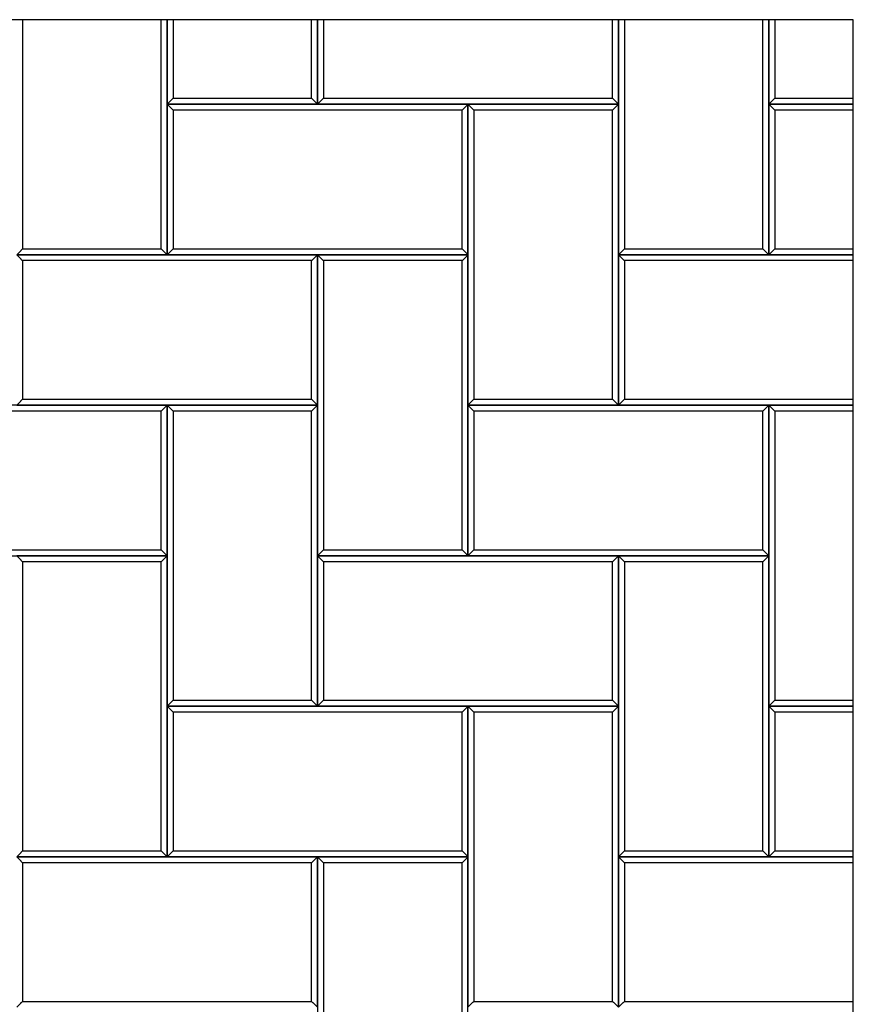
# Model space of a CAD drawing. Header units: millimetres. Extents: x 3599.64 to 3608.29, y 2161.69 to 2166.79.
# Tile 21 of 22: x 3607.46 to 3608.29, y 2162.68 to 2163.66. Entities that reach past the tile are written whole.
import ezdxf

# ---------------------------------------------------------------- set-up
doc = ezdxf.new("R2010")
doc.units = ezdxf.units.MM
doc.layers.add('Default', color=7, linetype='Continuous', true_color=0x000000)
doc.layers.add('Make2D$Visible$Curves', color=7, linetype='Continuous', true_color=0x000000)

# ---------------------------------------------------------------- blocks, each defined once
blk = doc.blocks.new('Wisteria4')
at = {"layer": 'Default'}
blk.add_lwpolyline([(3606.31906, 2161.68871), (3608.28756, 2161.68871), (3608.28756, 2163.65721), (3606.31906, 2163.65721)], close=True, dxfattribs=at)
at = {"layer": 'Make2D$Visible$Curves', "color": 18, "lineweight": -3, "true_color": 0x000000}
for points, degree in [([(3607.45922, 2163.65721), (3607.45922, 2163.54304), (3607.45922, 2163.42887)], 2), ([(3607.5974, 2163.42887), (3607.5974, 2163.54304), (3607.5974, 2163.65721)], 2), ([(3607.60331, 2163.65721), (3607.60331, 2163.61509), (3607.60331, 2163.57296)], 2), ([(3607.60331, 2163.42296), (3607.60331, 2163.54009), (3607.60331, 2163.65721)], 2), ([(3607.60922, 2163.65721), (3607.60922, 2163.61804), (3607.60922, 2163.57887)], 2), ([(3607.7474, 2163.57887), (3607.7474, 2163.61804), (3607.7474, 2163.65721)], 2), ([(3607.75331, 2163.65721), (3607.75331, 2163.61509), (3607.75331, 2163.57296)], 2), ([(3607.75331, 2163.57296), (3607.75331, 2163.61509), (3607.75331, 2163.65721)], 2), ([(3607.75922, 2163.65721), (3607.75922, 2163.61804), (3607.75922, 2163.57887)], 2), ([(3608.0474, 2163.57887), (3608.0474, 2163.61804), (3608.0474, 2163.65721)], 2), ([(3608.05331, 2163.57296), (3608.05331, 2163.61509), (3608.05331, 2163.65721)], 2), ([(3608.05331, 2163.65721), (3608.05331, 2163.54009), (3608.05331, 2163.42296)], 2), ([(3608.05922, 2163.65721), (3608.05922, 2163.54304), (3608.05922, 2163.42887)], 2), ([(3608.1974, 2163.42887), (3608.1974, 2163.54304), (3608.1974, 2163.65721)], 2), ([(3608.20331, 2163.65721), (3608.20331, 2163.61509), (3608.20331, 2163.57296)], 2), ([(3608.20331, 2163.42296), (3608.20331, 2163.54009), (3608.20331, 2163.65721)], 2), ([(3608.20922, 2163.65721), (3608.20922, 2163.61804), (3608.20922, 2163.57887)], 2), ([(3607.60922, 2163.57887), (3607.609, 2163.57865), (3607.60856, 2163.57821), (3607.6079, 2163.57755), (3607.60725, 2163.5769), (3607.60659, 2163.57624), (3607.60593, 2163.57558), (3607.60528, 2163.57493), (3607.60462, 2163.57427), (3607.60397, 2163.57362), (3607.60353, 2163.57318), (3607.60331, 2163.57296)], 3), ([(3607.60922, 2163.57887), (3607.67831, 2163.57887), (3607.7474, 2163.57887)], 2), ([(3607.75331, 2163.57296), (3607.75309, 2163.57318), (3607.75265, 2163.57362), (3607.752, 2163.57427), (3607.75134, 2163.57493), (3607.75069, 2163.57558), (3607.75003, 2163.57624), (3607.74937, 2163.5769), (3607.74872, 2163.57755), (3607.74806, 2163.57821), (3607.74762, 2163.57865), (3607.7474, 2163.57887)], 3), ([(3607.75331, 2163.57296), (3607.75353, 2163.57318), (3607.75397, 2163.57362), (3607.75462, 2163.57427), (3607.75528, 2163.57493), (3607.75593, 2163.57558), (3607.75659, 2163.57624), (3607.75725, 2163.5769), (3607.7579, 2163.57755), (3607.75856, 2163.57821), (3607.759, 2163.57865), (3607.75922, 2163.57887)], 3), ([(3607.75922, 2163.57887), (3607.90331, 2163.57887), (3608.0474, 2163.57887)], 2), ([(3608.0474, 2163.57887), (3608.04762, 2163.57865), (3608.04806, 2163.57821), (3608.04872, 2163.57755), (3608.04937, 2163.5769), (3608.05003, 2163.57624), (3608.05069, 2163.57558), (3608.05134, 2163.57493), (3608.052, 2163.57427), (3608.05265, 2163.57362), (3608.05309, 2163.57318), (3608.05331, 2163.57296)], 3), ([(3608.20922, 2163.57887), (3608.209, 2163.57865), (3608.20856, 2163.57821), (3608.2079, 2163.57755), (3608.20725, 2163.5769), (3608.20659, 2163.57624), (3608.20593, 2163.57558), (3608.20528, 2163.57493), (3608.20462, 2163.57427), (3608.20397, 2163.57362), (3608.20353, 2163.57318), (3608.20331, 2163.57296)], 3), ([(3608.20922, 2163.57887), (3608.24839, 2163.57887), (3608.28756, 2163.57887)], 2), ([(3607.60331, 2163.57296), (3607.67831, 2163.57296), (3607.75331, 2163.57296)], 2), ([(3607.60331, 2163.57296), (3607.60353, 2163.57274), (3607.60397, 2163.5723), (3607.60462, 2163.57165), (3607.60528, 2163.57099), (3607.60593, 2163.57034), (3607.60659, 2163.56968), (3607.60725, 2163.56902), (3607.6079, 2163.56837), (3607.60856, 2163.56771), (3607.609, 2163.56727), (3607.60922, 2163.56705)], 3), ([(3607.60331, 2163.57296), (3607.60331, 2163.49796), (3607.60331, 2163.42296)], 2), ([(3607.90331, 2163.57296), (3607.75331, 2163.57296), (3607.60331, 2163.57296)], 2), ([(3607.75331, 2163.57296), (3607.90331, 2163.57296), (3608.05331, 2163.57296)], 2), ([(3607.90331, 2163.57296), (3607.90309, 2163.57274), (3607.90265, 2163.5723), (3607.902, 2163.57165), (3607.90134, 2163.57099), (3607.90069, 2163.57034), (3607.90003, 2163.56968), (3607.89937, 2163.56902), (3607.89872, 2163.56837), (3607.89806, 2163.56771), (3607.89762, 2163.56727), (3607.8974, 2163.56705)], 3), ([(3607.90331, 2163.42296), (3607.90331, 2163.49796), (3607.90331, 2163.57296)], 2), ([(3608.05331, 2163.57296), (3607.97831, 2163.57296), (3607.90331, 2163.57296)], 2), ([(3607.90331, 2163.57296), (3607.90331, 2163.42296), (3607.90331, 2163.27296)], 2), ([(3607.90331, 2163.57296), (3607.90353, 2163.57274), (3607.90397, 2163.5723), (3607.90462, 2163.57165), (3607.90528, 2163.57099), (3607.90593, 2163.57034), (3607.90659, 2163.56968), (3607.90725, 2163.56902), (3607.9079, 2163.56837), (3607.90856, 2163.56771), (3607.909, 2163.56727), (3607.90922, 2163.56705)], 3), ([(3608.05331, 2163.57296), (3608.05309, 2163.57274), (3608.05265, 2163.5723), (3608.052, 2163.57165), (3608.05134, 2163.57099), (3608.05069, 2163.57034), (3608.05003, 2163.56968), (3608.04937, 2163.56902), (3608.04872, 2163.56837), (3608.04806, 2163.56771), (3608.04762, 2163.56727), (3608.0474, 2163.56705)], 3), ([(3608.05331, 2163.27296), (3608.05331, 2163.42296), (3608.05331, 2163.57296)], 2), ([(3608.20331, 2163.57296), (3608.20353, 2163.57274), (3608.20397, 2163.5723), (3608.20462, 2163.57165), (3608.20528, 2163.57099), (3608.20593, 2163.57034), (3608.20659, 2163.56968), (3608.20725, 2163.56902), (3608.2079, 2163.56837), (3608.20856, 2163.56771), (3608.209, 2163.56727), (3608.20922, 2163.56705)], 3), ([(3608.20331, 2163.57296), (3608.20331, 2163.49796), (3608.20331, 2163.42296)], 2), ([(3608.20331, 2163.57296), (3608.24544, 2163.57296), (3608.28756, 2163.57296)], 2), ([(3608.28756, 2163.57296), (3608.24544, 2163.57296), (3608.20331, 2163.57296)], 2), ([(3607.8974, 2163.56705), (3607.75331, 2163.56705), (3607.60922, 2163.56705)], 2), ([(3607.60922, 2163.56705), (3607.60922, 2163.49796), (3607.60922, 2163.42887)], 2), ([(3607.8974, 2163.42887), (3607.8974, 2163.49796), (3607.8974, 2163.56705)], 2), ([(3608.0474, 2163.56705), (3607.97831, 2163.56705), (3607.90922, 2163.56705)], 2), ([(3607.90922, 2163.56705), (3607.90922, 2163.42296), (3607.90922, 2163.27887)], 2), ([(3608.0474, 2163.27887), (3608.0474, 2163.42296), (3608.0474, 2163.56705)], 2), ([(3608.20922, 2163.56705), (3608.20922, 2163.49796), (3608.20922, 2163.42887)], 2), ([(3608.28756, 2163.56705), (3608.24839, 2163.56705), (3608.20922, 2163.56705)], 2), ([(3607.45922, 2163.42887), (3607.459, 2163.42865), (3607.45856, 2163.42821), (3607.4579, 2163.42755), (3607.45725, 2163.4269), (3607.45659, 2163.42624), (3607.45593, 2163.42558), (3607.45528, 2163.42493), (3607.45462, 2163.42427), (3607.45397, 2163.42362), (3607.45353, 2163.42318), (3607.45331, 2163.42296)], 3), ([(3607.45331, 2163.42296), (3607.52831, 2163.42296), (3607.60331, 2163.42296)], 2), ([(3607.45331, 2163.42296), (3607.45353, 2163.42274), (3607.45397, 2163.4223), (3607.45462, 2163.42165), (3607.45528, 2163.42099), (3607.45593, 2163.42034), (3607.45659, 2163.41968), (3607.45725, 2163.41902), (3607.4579, 2163.41837), (3607.45856, 2163.41771), (3607.459, 2163.41727), (3607.45922, 2163.41705)], 3), ([(3607.75331, 2163.42296), (3607.60331, 2163.42296), (3607.45331, 2163.42296)], 2), ([(3607.45922, 2163.42887), (3607.52831, 2163.42887), (3607.5974, 2163.42887)], 2), ([(3607.60331, 2163.42296), (3607.60309, 2163.42318), (3607.60265, 2163.42362), (3607.602, 2163.42427), (3607.60134, 2163.42493), (3607.60069, 2163.42558), (3607.60003, 2163.42624), (3607.59937, 2163.4269), (3607.59872, 2163.42755), (3607.59806, 2163.42821), (3607.59762, 2163.42865), (3607.5974, 2163.42887)], 3), ([(3607.60331, 2163.42296), (3607.60353, 2163.42318), (3607.60397, 2163.42362), (3607.60462, 2163.42427), (3607.60528, 2163.42493), (3607.60593, 2163.42558), (3607.60659, 2163.42624), (3607.60725, 2163.4269), (3607.6079, 2163.42755), (3607.60856, 2163.42821), (3607.609, 2163.42865), (3607.60922, 2163.42887)], 3), ([(3607.60331, 2163.42296), (3607.75331, 2163.42296), (3607.90331, 2163.42296)], 2), ([(3607.60922, 2163.42887), (3607.75331, 2163.42887), (3607.8974, 2163.42887)], 2), ([(3607.75331, 2163.42296), (3607.75309, 2163.42274), (3607.75265, 2163.4223), (3607.752, 2163.42165), (3607.75134, 2163.42099), (3607.75069, 2163.42034), (3607.75003, 2163.41968), (3607.74937, 2163.41902), (3607.74872, 2163.41837), (3607.74806, 2163.41771), (3607.74762, 2163.41727), (3607.7474, 2163.41705)], 3), ([(3607.75331, 2163.27296), (3607.75331, 2163.34796), (3607.75331, 2163.42296)], 2), ([(3607.90331, 2163.42296), (3607.82831, 2163.42296), (3607.75331, 2163.42296)], 2), ([(3607.75331, 2163.42296), (3607.75331, 2163.27296), (3607.75331, 2163.12296)], 2), ([(3607.75331, 2163.42296), (3607.75353, 2163.42274), (3607.75397, 2163.4223), (3607.75462, 2163.42165), (3607.75528, 2163.42099), (3607.75593, 2163.42034), (3607.75659, 2163.41968), (3607.75725, 2163.41902), (3607.7579, 2163.41837), (3607.75856, 2163.41771), (3607.759, 2163.41727), (3607.75922, 2163.41705)], 3), ([(3607.8974, 2163.42887), (3607.89762, 2163.42865), (3607.89806, 2163.42821), (3607.89872, 2163.42755), (3607.89937, 2163.4269), (3607.90003, 2163.42624), (3607.90069, 2163.42558), (3607.90134, 2163.42493), (3607.902, 2163.42427), (3607.90265, 2163.42362), (3607.90309, 2163.42318), (3607.90331, 2163.42296)], 3), ([(3607.90331, 2163.42296), (3607.90309, 2163.42274), (3607.90265, 2163.4223), (3607.902, 2163.42165), (3607.90134, 2163.42099), (3607.90069, 2163.42034), (3607.90003, 2163.41968), (3607.89937, 2163.41902), (3607.89872, 2163.41837), (3607.89806, 2163.41771), (3607.89762, 2163.41727), (3607.8974, 2163.41705)], 3), ([(3607.90331, 2163.12296), (3607.90331, 2163.27296), (3607.90331, 2163.42296)], 2), ([(3608.05922, 2163.42887), (3608.059, 2163.42865), (3608.05856, 2163.42821), (3608.0579, 2163.42755), (3608.05725, 2163.4269), (3608.05659, 2163.42624), (3608.05593, 2163.42558), (3608.05528, 2163.42493), (3608.05462, 2163.42427), (3608.05397, 2163.42362), (3608.05353, 2163.42318), (3608.05331, 2163.42296)], 3), ([(3608.05331, 2163.42296), (3608.12831, 2163.42296), (3608.20331, 2163.42296)], 2), ([(3608.05331, 2163.42296), (3608.05353, 2163.42274), (3608.05397, 2163.4223), (3608.05462, 2163.42165), (3608.05528, 2163.42099), (3608.05593, 2163.42034), (3608.05659, 2163.41968), (3608.05725, 2163.41902), (3608.0579, 2163.41837), (3608.05856, 2163.41771), (3608.059, 2163.41727), (3608.05922, 2163.41705)], 3), ([(3608.05331, 2163.42296), (3608.05331, 2163.34796), (3608.05331, 2163.27296)], 2), ([(3608.28756, 2163.42296), (3608.17044, 2163.42296), (3608.05331, 2163.42296)], 2), ([(3608.05922, 2163.42887), (3608.12831, 2163.42887), (3608.1974, 2163.42887)], 2), ([(3608.20331, 2163.42296), (3608.20309, 2163.42318), (3608.20265, 2163.42362), (3608.202, 2163.42427), (3608.20134, 2163.42493), (3608.20069, 2163.42558), (3608.20003, 2163.42624), (3608.19937, 2163.4269), (3608.19872, 2163.42755), (3608.19806, 2163.42821), (3608.19762, 2163.42865), (3608.1974, 2163.42887)], 3), ([(3608.20331, 2163.42296), (3608.20353, 2163.42318), (3608.20397, 2163.42362), (3608.20462, 2163.42427), (3608.20528, 2163.42493), (3608.20593, 2163.42558), (3608.20659, 2163.42624), (3608.20725, 2163.4269), (3608.2079, 2163.42755), (3608.20856, 2163.42821), (3608.209, 2163.42865), (3608.20922, 2163.42887)], 3), ([(3608.20331, 2163.42296), (3608.24544, 2163.42296), (3608.28756, 2163.42296)], 2), ([(3608.20922, 2163.42887), (3608.24839, 2163.42887), (3608.28756, 2163.42887)], 2), ([(3607.7474, 2163.41705), (3607.60331, 2163.41705), (3607.45922, 2163.41705)], 2), ([(3607.45922, 2163.41705), (3607.45922, 2163.34796), (3607.45922, 2163.27887)], 2), ([(3607.7474, 2163.27887), (3607.7474, 2163.34796), (3607.7474, 2163.41705)], 2), ([(3607.8974, 2163.41705), (3607.82831, 2163.41705), (3607.75922, 2163.41705)], 2), ([(3607.75922, 2163.41705), (3607.75922, 2163.27296), (3607.75922, 2163.12887)], 2), ([(3607.8974, 2163.12887), (3607.8974, 2163.27296), (3607.8974, 2163.41705)], 2), ([(3608.05922, 2163.41705), (3608.05922, 2163.34796), (3608.05922, 2163.27887)], 2), ([(3608.28756, 2163.41705), (3608.17339, 2163.41705), (3608.05922, 2163.41705)], 2), ([(3607.45331, 2163.27296), (3607.45353, 2163.27318), (3607.45397, 2163.27362), (3607.45462, 2163.27427), (3607.45528, 2163.27493), (3607.45593, 2163.27558), (3607.45659, 2163.27624), (3607.45725, 2163.2769), (3607.4579, 2163.27755), (3607.45856, 2163.27821), (3607.459, 2163.27865), (3607.45922, 2163.27887)], 3), ([(3607.45922, 2163.27887), (3607.60331, 2163.27887), (3607.7474, 2163.27887)], 2), ([(3607.7474, 2163.27887), (3607.74762, 2163.27865), (3607.74806, 2163.27821), (3607.74872, 2163.27755), (3607.74937, 2163.2769), (3607.75003, 2163.27624), (3607.75069, 2163.27558), (3607.75134, 2163.27493), (3607.752, 2163.27427), (3607.75265, 2163.27362), (3607.75309, 2163.27318), (3607.75331, 2163.27296)], 3), ([(3607.90922, 2163.27887), (3607.909, 2163.27865), (3607.90856, 2163.27821), (3607.9079, 2163.27755), (3607.90725, 2163.2769), (3607.90659, 2163.27624), (3607.90593, 2163.27558), (3607.90528, 2163.27493), (3607.90462, 2163.27427), (3607.90397, 2163.27362), (3607.90353, 2163.27318), (3607.90331, 2163.27296)], 3), ([(3607.90922, 2163.27887), (3607.97831, 2163.27887), (3608.0474, 2163.27887)], 2), ([(3608.05331, 2163.27296), (3608.05309, 2163.27318), (3608.05265, 2163.27362), (3608.052, 2163.27427), (3608.05134, 2163.27493), (3608.05069, 2163.27558), (3608.05003, 2163.27624), (3608.04937, 2163.2769), (3608.04872, 2163.27755), (3608.04806, 2163.27821), (3608.04762, 2163.27865), (3608.0474, 2163.27887)], 3), ([(3608.05331, 2163.27296), (3608.05353, 2163.27318), (3608.05397, 2163.27362), (3608.05462, 2163.27427), (3608.05528, 2163.27493), (3608.05593, 2163.27558), (3608.05659, 2163.27624), (3608.05725, 2163.2769), (3608.0579, 2163.27755), (3608.05856, 2163.27821), (3608.059, 2163.27865), (3608.05922, 2163.27887)], 3), ([(3608.05922, 2163.27887), (3608.17339, 2163.27887), (3608.28756, 2163.27887)], 2), ([(3607.60331, 2163.27296), (3607.45331, 2163.27296), (3607.30331, 2163.27296)], 2), ([(3607.5974, 2163.26705), (3607.45331, 2163.26705), (3607.30922, 2163.26705)], 2), ([(3607.45331, 2163.27296), (3607.60331, 2163.27296), (3607.75331, 2163.27296)], 2), ([(3607.60331, 2163.27296), (3607.60309, 2163.27274), (3607.60265, 2163.2723), (3607.602, 2163.27165), (3607.60134, 2163.27099), (3607.60069, 2163.27034), (3607.60003, 2163.26968), (3607.59937, 2163.26902), (3607.59872, 2163.26837), (3607.59806, 2163.26771), (3607.59762, 2163.26727), (3607.5974, 2163.26705)], 3), ([(3607.5974, 2163.12887), (3607.5974, 2163.19796), (3607.5974, 2163.26705)], 2), ([(3607.60331, 2163.12296), (3607.60331, 2163.19796), (3607.60331, 2163.27296)], 2), ([(3607.75331, 2163.27296), (3607.67831, 2163.27296), (3607.60331, 2163.27296)], 2), ([(3607.60331, 2163.27296), (3607.60331, 2163.12296), (3607.60331, 2162.97296)], 2), ([(3607.60331, 2163.27296), (3607.60353, 2163.27274), (3607.60397, 2163.2723), (3607.60462, 2163.27165), (3607.60528, 2163.27099), (3607.60593, 2163.27034), (3607.60659, 2163.26968), (3607.60725, 2163.26902), (3607.6079, 2163.26837), (3607.60856, 2163.26771), (3607.609, 2163.26727), (3607.60922, 2163.26705)], 3), ([(3607.7474, 2163.26705), (3607.67831, 2163.26705), (3607.60922, 2163.26705)], 2), ([(3607.60922, 2163.26705), (3607.60922, 2163.12296), (3607.60922, 2162.97887)], 2), ([(3607.75331, 2163.27296), (3607.75309, 2163.27274), (3607.75265, 2163.2723), (3607.752, 2163.27165), (3607.75134, 2163.27099), (3607.75069, 2163.27034), (3607.75003, 2163.26968), (3607.74937, 2163.26902), (3607.74872, 2163.26837), (3607.74806, 2163.26771), (3607.74762, 2163.26727), (3607.7474, 2163.26705)], 3), ([(3607.7474, 2162.97887), (3607.7474, 2163.12296), (3607.7474, 2163.26705)], 2), ([(3607.75331, 2162.97296), (3607.75331, 2163.12296), (3607.75331, 2163.27296)], 2), ([(3607.90331, 2163.27296), (3607.97831, 2163.27296), (3608.05331, 2163.27296)], 2), ([(3607.90331, 2163.27296), (3607.90353, 2163.27274), (3607.90397, 2163.2723), (3607.90462, 2163.27165), (3607.90528, 2163.27099), (3607.90593, 2163.27034), (3607.90659, 2163.26968), (3607.90725, 2163.26902), (3607.9079, 2163.26837), (3607.90856, 2163.26771), (3607.909, 2163.26727), (3607.90922, 2163.26705)], 3), ([(3607.90331, 2163.27296), (3607.90331, 2163.19796), (3607.90331, 2163.12296)], 2), ([(3608.20331, 2163.27296), (3608.05331, 2163.27296), (3607.90331, 2163.27296)], 2), ([(3608.1974, 2163.26705), (3608.05331, 2163.26705), (3607.90922, 2163.26705)], 2), ([(3607.90922, 2163.26705), (3607.90922, 2163.19796), (3607.90922, 2163.12887)], 2), ([(3608.05331, 2163.27296), (3608.17044, 2163.27296), (3608.28756, 2163.27296)], 2), ([(3608.20331, 2163.27296), (3608.20309, 2163.27274), (3608.20265, 2163.2723), (3608.202, 2163.27165), (3608.20134, 2163.27099), (3608.20069, 2163.27034), (3608.20003, 2163.26968), (3608.19937, 2163.26902), (3608.19872, 2163.26837), (3608.19806, 2163.26771), (3608.19762, 2163.26727), (3608.1974, 2163.26705)], 3), ([(3608.1974, 2163.12887), (3608.1974, 2163.19796), (3608.1974, 2163.26705)], 2), ([(3608.20331, 2163.12296), (3608.20331, 2163.19796), (3608.20331, 2163.27296)], 2), ([(3608.20331, 2163.27296), (3608.20331, 2163.12296), (3608.20331, 2162.97296)], 2), ([(3608.20331, 2163.27296), (3608.20353, 2163.27274), (3608.20397, 2163.2723), (3608.20462, 2163.27165), (3608.20528, 2163.27099), (3608.20593, 2163.27034), (3608.20659, 2163.26968), (3608.20725, 2163.26902), (3608.2079, 2163.26837), (3608.20856, 2163.26771), (3608.209, 2163.26727), (3608.20922, 2163.26705)], 3), ([(3608.28756, 2163.27296), (3608.24544, 2163.27296), (3608.20331, 2163.27296)], 2), ([(3608.20922, 2163.26705), (3608.20922, 2163.12296), (3608.20922, 2162.97887)], 2), ([(3608.28756, 2163.26705), (3608.24839, 2163.26705), (3608.20922, 2163.26705)], 2), ([(3607.30922, 2163.12887), (3607.45331, 2163.12887), (3607.5974, 2163.12887)], 2), ([(3607.5974, 2163.12887), (3607.59762, 2163.12865), (3607.59806, 2163.12821), (3607.59872, 2163.12755), (3607.59937, 2163.1269), (3607.60003, 2163.12624), (3607.60069, 2163.12558), (3607.60134, 2163.12493), (3607.602, 2163.12427), (3607.60265, 2163.12362), (3607.60309, 2163.12318), (3607.60331, 2163.12296)], 3), ([(3607.75922, 2163.12887), (3607.759, 2163.12865), (3607.75856, 2163.12821), (3607.7579, 2163.12755), (3607.75725, 2163.1269), (3607.75659, 2163.12624), (3607.75593, 2163.12558), (3607.75528, 2163.12493), (3607.75462, 2163.12427), (3607.75397, 2163.12362), (3607.75353, 2163.12318), (3607.75331, 2163.12296)], 3), ([(3607.75922, 2163.12887), (3607.82831, 2163.12887), (3607.8974, 2163.12887)], 2), ([(3607.90331, 2163.12296), (3607.90309, 2163.12318), (3607.90265, 2163.12362), (3607.902, 2163.12427), (3607.90134, 2163.12493), (3607.90069, 2163.12558), (3607.90003, 2163.12624), (3607.89937, 2163.1269), (3607.89872, 2163.12755), (3607.89806, 2163.12821), (3607.89762, 2163.12865), (3607.8974, 2163.12887)], 3), ([(3607.90331, 2163.12296), (3607.90353, 2163.12318), (3607.90397, 2163.12362), (3607.90462, 2163.12427), (3607.90528, 2163.12493), (3607.90593, 2163.12558), (3607.90659, 2163.12624), (3607.90725, 2163.1269), (3607.9079, 2163.12755), (3607.90856, 2163.12821), (3607.909, 2163.12865), (3607.90922, 2163.12887)], 3), ([(3607.90922, 2163.12887), (3608.05331, 2163.12887), (3608.1974, 2163.12887)], 2), ([(3608.1974, 2163.12887), (3608.19762, 2163.12865), (3608.19806, 2163.12821), (3608.19872, 2163.12755), (3608.19937, 2163.1269), (3608.20003, 2163.12624), (3608.20069, 2163.12558), (3608.20134, 2163.12493), (3608.202, 2163.12427), (3608.20265, 2163.12362), (3608.20309, 2163.12318), (3608.20331, 2163.12296)], 3), ([(3607.30331, 2163.12296), (3607.45331, 2163.12296), (3607.60331, 2163.12296)], 2), ([(3607.60331, 2163.12296), (3607.52831, 2163.12296), (3607.45331, 2163.12296)], 2), ([(3607.45331, 2163.12296), (3607.45353, 2163.12274), (3607.45397, 2163.1223), (3607.45462, 2163.12165), (3607.45528, 2163.12099), (3607.45593, 2163.12034), (3607.45659, 2163.11968), (3607.45725, 2163.11902), (3607.4579, 2163.11837), (3607.45856, 2163.11771), (3607.459, 2163.11727), (3607.45922, 2163.11705)], 3), ([(3607.60331, 2163.12296), (3607.60309, 2163.12274), (3607.60265, 2163.1223), (3607.602, 2163.12165), (3607.60134, 2163.12099), (3607.60069, 2163.12034), (3607.60003, 2163.11968), (3607.59937, 2163.11902), (3607.59872, 2163.11837), (3607.59806, 2163.11771), (3607.59762, 2163.11727), (3607.5974, 2163.11705)], 3), ([(3607.60331, 2162.82296), (3607.60331, 2162.97296), (3607.60331, 2163.12296)], 2), ([(3607.75331, 2163.12296), (3607.82831, 2163.12296), (3607.90331, 2163.12296)], 2), ([(3607.75331, 2163.12296), (3607.75353, 2163.12274), (3607.75397, 2163.1223), (3607.75462, 2163.12165), (3607.75528, 2163.12099), (3607.75593, 2163.12034), (3607.75659, 2163.11968), (3607.75725, 2163.11902), (3607.7579, 2163.11837), (3607.75856, 2163.11771), (3607.759, 2163.11727), (3607.75922, 2163.11705)], 3), ([(3607.75331, 2163.12296), (3607.75331, 2163.04796), (3607.75331, 2162.97296)], 2), ([(3608.05331, 2163.12296), (3607.90331, 2163.12296), (3607.75331, 2163.12296)], 2), ([(3607.90331, 2163.12296), (3608.05331, 2163.12296), (3608.20331, 2163.12296)], 2), ([(3608.05331, 2163.12296), (3608.05309, 2163.12274), (3608.05265, 2163.1223), (3608.052, 2163.12165), (3608.05134, 2163.12099), (3608.05069, 2163.12034), (3608.05003, 2163.11968), (3608.04937, 2163.11902), (3608.04872, 2163.11837), (3608.04806, 2163.11771), (3608.04762, 2163.11727), (3608.0474, 2163.11705)], 3), ([(3608.05331, 2162.97296), (3608.05331, 2163.04796), (3608.05331, 2163.12296)], 2), ([(3608.20331, 2163.12296), (3608.12831, 2163.12296), (3608.05331, 2163.12296)], 2), ([(3608.05331, 2163.12296), (3608.05331, 2162.97296), (3608.05331, 2162.82296)], 2), ([(3608.05331, 2163.12296), (3608.05353, 2163.12274), (3608.05397, 2163.1223), (3608.05462, 2163.12165), (3608.05528, 2163.12099), (3608.05593, 2163.12034), (3608.05659, 2163.11968), (3608.05725, 2163.11902), (3608.0579, 2163.11837), (3608.05856, 2163.11771), (3608.059, 2163.11727), (3608.05922, 2163.11705)], 3), ([(3608.20331, 2163.12296), (3608.20309, 2163.12274), (3608.20265, 2163.1223), (3608.202, 2163.12165), (3608.20134, 2163.12099), (3608.20069, 2163.12034), (3608.20003, 2163.11968), (3608.19937, 2163.11902), (3608.19872, 2163.11837), (3608.19806, 2163.11771), (3608.19762, 2163.11727), (3608.1974, 2163.11705)], 3), ([(3608.20331, 2162.82296), (3608.20331, 2162.97296), (3608.20331, 2163.12296)], 2), ([(3607.5974, 2163.11705), (3607.52831, 2163.11705), (3607.45922, 2163.11705)], 2), ([(3607.45922, 2163.11705), (3607.45922, 2162.97296), (3607.45922, 2162.82887)], 2), ([(3607.5974, 2162.82887), (3607.5974, 2162.97296), (3607.5974, 2163.11705)], 2), ([(3608.0474, 2163.11705), (3607.90331, 2163.11705), (3607.75922, 2163.11705)], 2), ([(3607.75922, 2163.11705), (3607.75922, 2163.04796), (3607.75922, 2162.97887)], 2), ([(3608.0474, 2162.97887), (3608.0474, 2163.04796), (3608.0474, 2163.11705)], 2), ([(3608.1974, 2163.11705), (3608.12831, 2163.11705), (3608.05922, 2163.11705)], 2), ([(3608.05922, 2163.11705), (3608.05922, 2162.97296), (3608.05922, 2162.82887)], 2), ([(3608.1974, 2162.82887), (3608.1974, 2162.97296), (3608.1974, 2163.11705)], 2), ([(3607.60922, 2162.97887), (3607.609, 2162.97865), (3607.60856, 2162.97821), (3607.6079, 2162.97755), (3607.60725, 2162.9769), (3607.60659, 2162.97624), (3607.60593, 2162.97558), (3607.60528, 2162.97493), (3607.60462, 2162.97427), (3607.60397, 2162.97362), (3607.60353, 2162.97318), (3607.60331, 2162.97296)], 3), ([(3607.60331, 2162.97296), (3607.67831, 2162.97296), (3607.75331, 2162.97296)], 2), ([(3607.60331, 2162.97296), (3607.60353, 2162.97274), (3607.60397, 2162.9723), (3607.60462, 2162.97165), (3607.60528, 2162.97099), (3607.60593, 2162.97034), (3607.60659, 2162.96968), (3607.60725, 2162.96902), (3607.6079, 2162.96837), (3607.60856, 2162.96771), (3607.609, 2162.96727), (3607.60922, 2162.96705)], 3), ([(3607.60331, 2162.97296), (3607.60331, 2162.89796), (3607.60331, 2162.82296)], 2), ([(3607.90331, 2162.97296), (3607.75331, 2162.97296), (3607.60331, 2162.97296)], 2), ([(3607.60922, 2162.97887), (3607.67831, 2162.97887), (3607.7474, 2162.97887)], 2), ([(3607.75331, 2162.97296), (3607.75309, 2162.97318), (3607.75265, 2162.97362), (3607.752, 2162.97427), (3607.75134, 2162.97493), (3607.75069, 2162.97558), (3607.75003, 2162.97624), (3607.74937, 2162.9769), (3607.74872, 2162.97755), (3607.74806, 2162.97821), (3607.74762, 2162.97865), (3607.7474, 2162.97887)], 3), ([(3607.75331, 2162.97296), (3607.75353, 2162.97318), (3607.75397, 2162.97362), (3607.75462, 2162.97427), (3607.75528, 2162.97493), (3607.75593, 2162.97558), (3607.75659, 2162.97624), (3607.75725, 2162.9769), (3607.7579, 2162.97755), (3607.75856, 2162.97821), (3607.759, 2162.97865), (3607.75922, 2162.97887)], 3), ([(3607.75331, 2162.97296), (3607.90331, 2162.97296), (3608.05331, 2162.97296)], 2), ([(3607.75922, 2162.97887), (3607.90331, 2162.97887), (3608.0474, 2162.97887)], 2), ([(3607.90331, 2162.97296), (3607.90309, 2162.97274), (3607.90265, 2162.9723), (3607.902, 2162.97165), (3607.90134, 2162.97099), (3607.90069, 2162.97034), (3607.90003, 2162.96968), (3607.89937, 2162.96902), (3607.89872, 2162.96837), (3607.89806, 2162.96771), (3607.89762, 2162.96727), (3607.8974, 2162.96705)], 3), ([(3607.90331, 2162.82296), (3607.90331, 2162.89796), (3607.90331, 2162.97296)], 2), ([(3608.05331, 2162.97296), (3607.97831, 2162.97296), (3607.90331, 2162.97296)], 2), ([(3607.90331, 2162.97296), (3607.90331, 2162.82296), (3607.90331, 2162.67296)], 2), ([(3607.90331, 2162.97296), (3607.90353, 2162.97274), (3607.90397, 2162.9723), (3607.90462, 2162.97165), (3607.90528, 2162.97099), (3607.90593, 2162.97034), (3607.90659, 2162.96968), (3607.90725, 2162.96902), (3607.9079, 2162.96837), (3607.90856, 2162.96771), (3607.909, 2162.96727), (3607.90922, 2162.96705)], 3), ([(3608.0474, 2162.97887), (3608.04762, 2162.97865), (3608.04806, 2162.97821), (3608.04872, 2162.97755), (3608.04937, 2162.9769), (3608.05003, 2162.97624), (3608.05069, 2162.97558), (3608.05134, 2162.97493), (3608.052, 2162.97427), (3608.05265, 2162.97362), (3608.05309, 2162.97318), (3608.05331, 2162.97296)], 3), ([(3608.05331, 2162.97296), (3608.05309, 2162.97274), (3608.05265, 2162.9723), (3608.052, 2162.97165), (3608.05134, 2162.97099), (3608.05069, 2162.97034), (3608.05003, 2162.96968), (3608.04937, 2162.96902), (3608.04872, 2162.96837), (3608.04806, 2162.96771), (3608.04762, 2162.96727), (3608.0474, 2162.96705)], 3), ([(3608.05331, 2162.67296), (3608.05331, 2162.82296), (3608.05331, 2162.97296)], 2), ([(3608.20922, 2162.97887), (3608.209, 2162.97865), (3608.20856, 2162.97821), (3608.2079, 2162.97755), (3608.20725, 2162.9769), (3608.20659, 2162.97624), (3608.20593, 2162.97558), (3608.20528, 2162.97493), (3608.20462, 2162.97427), (3608.20397, 2162.97362), (3608.20353, 2162.97318), (3608.20331, 2162.97296)], 3), ([(3608.20331, 2162.97296), (3608.20353, 2162.97274), (3608.20397, 2162.9723), (3608.20462, 2162.97165), (3608.20528, 2162.97099), (3608.20593, 2162.97034), (3608.20659, 2162.96968), (3608.20725, 2162.96902), (3608.2079, 2162.96837), (3608.20856, 2162.96771), (3608.209, 2162.96727), (3608.20922, 2162.96705)], 3), ([(3608.20331, 2162.97296), (3608.20331, 2162.89796), (3608.20331, 2162.82296)], 2), ([(3608.20331, 2162.97296), (3608.24544, 2162.97296), (3608.28756, 2162.97296)], 2), ([(3608.28756, 2162.97296), (3608.24544, 2162.97296), (3608.20331, 2162.97296)], 2), ([(3608.20922, 2162.97887), (3608.24839, 2162.97887), (3608.28756, 2162.97887)], 2), ([(3607.8974, 2162.96705), (3607.75331, 2162.96705), (3607.60922, 2162.96705)], 2), ([(3607.60922, 2162.96705), (3607.60922, 2162.89796), (3607.60922, 2162.82887)], 2), ([(3607.8974, 2162.82887), (3607.8974, 2162.89796), (3607.8974, 2162.96705)], 2), ([(3608.0474, 2162.96705), (3607.97831, 2162.96705), (3607.90922, 2162.96705)], 2), ([(3607.90922, 2162.96705), (3607.90922, 2162.82296), (3607.90922, 2162.67887)], 2), ([(3608.0474, 2162.67887), (3608.0474, 2162.82296), (3608.0474, 2162.96705)], 2), ([(3608.20922, 2162.96705), (3608.20922, 2162.89796), (3608.20922, 2162.82887)], 2), ([(3608.28756, 2162.96705), (3608.24839, 2162.96705), (3608.20922, 2162.96705)], 2), ([(3607.45922, 2162.82887), (3607.459, 2162.82865), (3607.45856, 2162.82821), (3607.4579, 2162.82755), (3607.45725, 2162.8269), (3607.45659, 2162.82624), (3607.45593, 2162.82558), (3607.45528, 2162.82493), (3607.45462, 2162.82427), (3607.45397, 2162.82362), (3607.45353, 2162.82318), (3607.45331, 2162.82296)], 3), ([(3607.45331, 2162.82296), (3607.52831, 2162.82296), (3607.60331, 2162.82296)], 2), ([(3607.45331, 2162.82296), (3607.45353, 2162.82274), (3607.45397, 2162.8223), (3607.45462, 2162.82165), (3607.45528, 2162.82099), (3607.45593, 2162.82034), (3607.45659, 2162.81968), (3607.45725, 2162.81902), (3607.4579, 2162.81837), (3607.45856, 2162.81771), (3607.459, 2162.81727), (3607.45922, 2162.81705)], 3), ([(3607.75331, 2162.82296), (3607.60331, 2162.82296), (3607.45331, 2162.82296)], 2), ([(3607.45922, 2162.82887), (3607.52831, 2162.82887), (3607.5974, 2162.82887)], 2), ([(3607.60331, 2162.82296), (3607.60309, 2162.82318), (3607.60265, 2162.82362), (3607.602, 2162.82427), (3607.60134, 2162.82493), (3607.60069, 2162.82558), (3607.60003, 2162.82624), (3607.59937, 2162.8269), (3607.59872, 2162.82755), (3607.59806, 2162.82821), (3607.59762, 2162.82865), (3607.5974, 2162.82887)], 3), ([(3607.60331, 2162.82296), (3607.60353, 2162.82318), (3607.60397, 2162.82362), (3607.60462, 2162.82427), (3607.60528, 2162.82493), (3607.60593, 2162.82558), (3607.60659, 2162.82624), (3607.60725, 2162.8269), (3607.6079, 2162.82755), (3607.60856, 2162.82821), (3607.609, 2162.82865), (3607.60922, 2162.82887)], 3), ([(3607.60331, 2162.82296), (3607.75331, 2162.82296), (3607.90331, 2162.82296)], 2), ([(3607.60922, 2162.82887), (3607.75331, 2162.82887), (3607.8974, 2162.82887)], 2), ([(3607.75331, 2162.82296), (3607.75309, 2162.82274), (3607.75265, 2162.8223), (3607.752, 2162.82165), (3607.75134, 2162.82099), (3607.75069, 2162.82034), (3607.75003, 2162.81968), (3607.74937, 2162.81902), (3607.74872, 2162.81837), (3607.74806, 2162.81771), (3607.74762, 2162.81727), (3607.7474, 2162.81705)], 3), ([(3607.75331, 2162.67296), (3607.75331, 2162.74796), (3607.75331, 2162.82296)], 2), ([(3607.90331, 2162.82296), (3607.82831, 2162.82296), (3607.75331, 2162.82296)], 2), ([(3607.75331, 2162.82296), (3607.75331, 2162.67296), (3607.75331, 2162.52296)], 2), ([(3607.75331, 2162.82296), (3607.75353, 2162.82274), (3607.75397, 2162.8223), (3607.75462, 2162.82165), (3607.75528, 2162.82099), (3607.75593, 2162.82034), (3607.75659, 2162.81968), (3607.75725, 2162.81902), (3607.7579, 2162.81837), (3607.75856, 2162.81771), (3607.759, 2162.81727), (3607.75922, 2162.81705)], 3), ([(3607.8974, 2162.82887), (3607.89762, 2162.82865), (3607.89806, 2162.82821), (3607.89872, 2162.82755), (3607.89937, 2162.8269), (3607.90003, 2162.82624), (3607.90069, 2162.82558), (3607.90134, 2162.82493), (3607.902, 2162.82427), (3607.90265, 2162.82362), (3607.90309, 2162.82318), (3607.90331, 2162.82296)], 3), ([(3607.90331, 2162.82296), (3607.90309, 2162.82274), (3607.90265, 2162.8223), (3607.902, 2162.82165), (3607.90134, 2162.82099), (3607.90069, 2162.82034), (3607.90003, 2162.81968), (3607.89937, 2162.81902), (3607.89872, 2162.81837), (3607.89806, 2162.81771), (3607.89762, 2162.81727), (3607.8974, 2162.81705)], 3), ([(3607.90331, 2162.52296), (3607.90331, 2162.67296), (3607.90331, 2162.82296)], 2), ([(3608.05922, 2162.82887), (3608.059, 2162.82865), (3608.05856, 2162.82821), (3608.0579, 2162.82755), (3608.05725, 2162.8269), (3608.05659, 2162.82624), (3608.05593, 2162.82558), (3608.05528, 2162.82493), (3608.05462, 2162.82427), (3608.05397, 2162.82362), (3608.05353, 2162.82318), (3608.05331, 2162.82296)], 3), ([(3608.05331, 2162.82296), (3608.12831, 2162.82296), (3608.20331, 2162.82296)], 2), ([(3608.05331, 2162.82296), (3608.05353, 2162.82274), (3608.05397, 2162.8223), (3608.05462, 2162.82165), (3608.05528, 2162.82099), (3608.05593, 2162.82034), (3608.05659, 2162.81968), (3608.05725, 2162.81902), (3608.0579, 2162.81837), (3608.05856, 2162.81771), (3608.059, 2162.81727), (3608.05922, 2162.81705)], 3), ([(3608.05331, 2162.82296), (3608.05331, 2162.74796), (3608.05331, 2162.67296)], 2), ([(3608.28756, 2162.82296), (3608.17044, 2162.82296), (3608.05331, 2162.82296)], 2), ([(3608.05922, 2162.82887), (3608.12831, 2162.82887), (3608.1974, 2162.82887)], 2), ([(3608.20331, 2162.82296), (3608.20309, 2162.82318), (3608.20265, 2162.82362), (3608.202, 2162.82427), (3608.20134, 2162.82493), (3608.20069, 2162.82558), (3608.20003, 2162.82624), (3608.19937, 2162.8269), (3608.19872, 2162.82755), (3608.19806, 2162.82821), (3608.19762, 2162.82865), (3608.1974, 2162.82887)], 3), ([(3608.20331, 2162.82296), (3608.20353, 2162.82318), (3608.20397, 2162.82362), (3608.20462, 2162.82427), (3608.20528, 2162.82493), (3608.20593, 2162.82558), (3608.20659, 2162.82624), (3608.20725, 2162.8269), (3608.2079, 2162.82755), (3608.20856, 2162.82821), (3608.209, 2162.82865), (3608.20922, 2162.82887)], 3), ([(3608.20331, 2162.82296), (3608.24544, 2162.82296), (3608.28756, 2162.82296)], 2), ([(3608.20922, 2162.82887), (3608.24839, 2162.82887), (3608.28756, 2162.82887)], 2), ([(3607.7474, 2162.81705), (3607.60331, 2162.81705), (3607.45922, 2162.81705)], 2), ([(3607.45922, 2162.81705), (3607.45922, 2162.74796), (3607.45922, 2162.67887)], 2), ([(3607.7474, 2162.67887), (3607.7474, 2162.74796), (3607.7474, 2162.81705)], 2), ([(3607.8974, 2162.81705), (3607.82831, 2162.81705), (3607.75922, 2162.81705)], 2), ([(3607.75922, 2162.81705), (3607.75922, 2162.67296), (3607.75922, 2162.52887)], 2), ([(3607.8974, 2162.52887), (3607.8974, 2162.67296), (3607.8974, 2162.81705)], 2), ([(3608.05922, 2162.81705), (3608.05922, 2162.74796), (3608.05922, 2162.67887)], 2), ([(3608.28756, 2162.81705), (3608.17339, 2162.81705), (3608.05922, 2162.81705)], 2), ([(3607.45331, 2162.67296), (3607.45353, 2162.67318), (3607.45397, 2162.67362), (3607.45462, 2162.67427), (3607.45528, 2162.67493), (3607.45593, 2162.67558), (3607.45659, 2162.67624), (3607.45725, 2162.6769), (3607.4579, 2162.67755), (3607.45856, 2162.67821), (3607.459, 2162.67865), (3607.45922, 2162.67887)], 3), ([(3607.45922, 2162.67887), (3607.60331, 2162.67887), (3607.7474, 2162.67887)], 2), ([(3607.7474, 2162.67887), (3607.74762, 2162.67865), (3607.74806, 2162.67821), (3607.74872, 2162.67755), (3607.74937, 2162.6769), (3607.75003, 2162.67624), (3607.75069, 2162.67558), (3607.75134, 2162.67493), (3607.752, 2162.67427), (3607.75265, 2162.67362), (3607.75309, 2162.67318), (3607.75331, 2162.67296)], 3), ([(3607.90922, 2162.67887), (3607.909, 2162.67865), (3607.90856, 2162.67821), (3607.9079, 2162.67755), (3607.90725, 2162.6769), (3607.90659, 2162.67624), (3607.90593, 2162.67558), (3607.90528, 2162.67493), (3607.90462, 2162.67427), (3607.90397, 2162.67362), (3607.90353, 2162.67318), (3607.90331, 2162.67296)], 3), ([(3607.90922, 2162.67887), (3607.97831, 2162.67887), (3608.0474, 2162.67887)], 2), ([(3608.05331, 2162.67296), (3608.05309, 2162.67318), (3608.05265, 2162.67362), (3608.052, 2162.67427), (3608.05134, 2162.67493), (3608.05069, 2162.67558), (3608.05003, 2162.67624), (3608.04937, 2162.6769), (3608.04872, 2162.67755), (3608.04806, 2162.67821), (3608.04762, 2162.67865), (3608.0474, 2162.67887)], 3), ([(3608.05331, 2162.67296), (3608.05353, 2162.67318), (3608.05397, 2162.67362), (3608.05462, 2162.67427), (3608.05528, 2162.67493), (3608.05593, 2162.67558), (3608.05659, 2162.67624), (3608.05725, 2162.6769), (3608.0579, 2162.67755), (3608.05856, 2162.67821), (3608.059, 2162.67865), (3608.05922, 2162.67887)], 3), ([(3608.05922, 2162.67887), (3608.17339, 2162.67887), (3608.28756, 2162.67887)], 2)]:
    blk.add_open_spline(points, degree=degree, dxfattribs=at)

msp = doc.modelspace()

# ---------------------------------------------------------------- block references
msp.add_blockref('Wisteria4', (0, 0))

doc.saveas('drawing.dxf')
